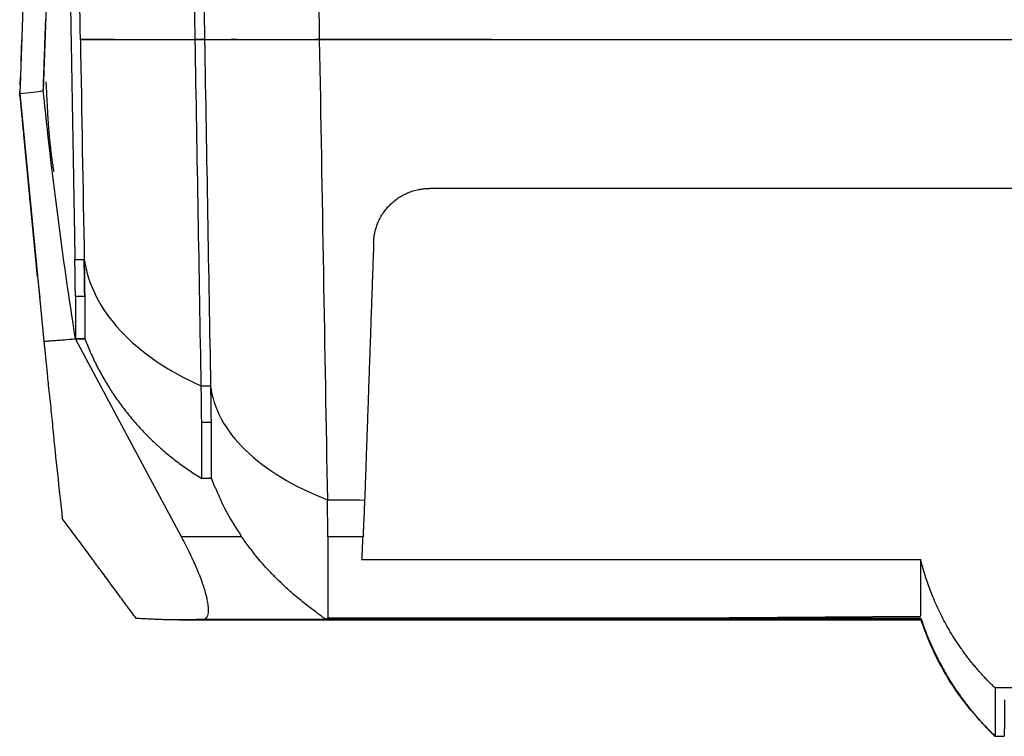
# Model space of a CAD drawing. Header units: millimetres. Extents: x 51 to 353, y -23 to 217.
# Tile 73 of 147: x 125 to 147, y 166 to 182. Entities that reach past the tile are written whole.
import ezdxf

# ---------------------------------------------------------------- set-up
doc = ezdxf.new("R2010")
doc.units = ezdxf.units.MM

msp = doc.modelspace()

# ---------------------------------------------------------------- linework, layer by layer
at = {"color": 7, "linetype": 'Continuous', "lineweight": 25}
for p, q in [((125.813, 189.614), (125.484, 180.193)), ((126.254, 187.964), (125.979, 180.092)), ((126.252, 187.92), (125.993, 180.505)), ((125.503, 180.73), (125.519, 181.19)), ((127.404, 181.19), (126.775, 181.19)), ((127.404, 181.19), (127.404, 181.19)), ((127.506, 181.19), (127.404, 181.19)), ((129.24, 181.19), (129.44, 181.19)), ((129.44, 181.19), (129.24, 181.19)), ((132.122, 181.19), (131.819, 181.19)), ((135.598, 181.19), (135.598, 181.19)), ((125.485, 180.218), (125.491, 180.389)), ((125.475, 179.981), (125.513, 179.597)), ((125.476, 179.969), (125.478, 180.023)), ((125.478, 180.022), (125.476, 179.981)), ((125.478, 180.027), (125.992, 174.708)), ((125.516, 179.608), (125.516, 179.597)), ((125.858, 176.093), (125.562, 179.145)), ((126.658, 176.461), (126.858, 176.461)), ((125.858, 176.093), (125.902, 175.641)), ((126.87, 175.669), (126.67, 175.669)), ((125.992, 174.708), (126.67, 174.762)), ((125.993, 174.701), (125.992, 174.708)), ((128.275, 171.762), (126.67, 174.762)), ((126.87, 174.762), (126.67, 174.762)), ((129.37, 173.748), (129.57, 173.748)), ((129.581, 172.961), (129.381, 172.961)), ((128.945, 170.51), (128.275, 171.762)), ((129.581, 171.762), (129.381, 171.762)), ((129.573, 171.797), (129.655, 171.579)), ((130.237, 170.51), (128.945, 170.51)), ((132.842, 170.509), (132.088, 170.508)), ((128.895, 168.724), (144.81, 168.724)), ((132.034, 168.733), (129.402, 168.733)), ((144.81, 168.74), (132.05, 168.74)), ((138.664, 168.761), (144.81, 168.801)), ((144.81, 168.762), (138.664, 168.762)), ((147.35, 167.261), (146.41, 167.261)), ((146.407, 166.223), (146.606, 166.223)), ((146.41, 166.223), (146.41, 166.224))]:
    msp.add_line(p, q, dxfattribs=at)
at = {"color": 8, "linetype": 'Continuous', "lineweight": 25}
for p, q in [((126.67, 174.762), (126.87, 174.762)), ((138.664, 168.762), (132.088, 168.762))]:
    msp.add_line(p, q, dxfattribs=at)
at = {"color": 7, "linetype": 'Continuous', "lineweight": 25}
for points, knots in [([(126.223, 201.362), (126.226, 201.214), (126.231, 200.919), (126.239, 200.477), (126.246, 200.037), (126.254, 199.599), (126.262, 199.163), (126.269, 198.729), (126.277, 198.297), (126.284, 197.867), (126.292, 197.439), (126.299, 197.013), (126.306, 196.589), (126.314, 196.167), (126.321, 195.748), (126.328, 195.33), (126.336, 194.914), (126.343, 194.501), (126.35, 194.089), (126.357, 193.68), (126.364, 193.272), (126.371, 192.867), (126.378, 192.464), (126.385, 192.063), (126.392, 191.663), (126.399, 191.266), (126.406, 190.871), (126.413, 190.479), (126.42, 190.088), (126.427, 189.699), (126.433, 189.312), (126.44, 188.928), (126.447, 188.545), (126.453, 188.165), (126.46, 187.787), (126.467, 187.41), (126.473, 187.036), (126.48, 186.664), (126.486, 186.294), (126.492, 185.926), (126.499, 185.56), (126.505, 185.197), (126.512, 184.835), (126.518, 184.475), (126.524, 184.118), (126.53, 183.762), (126.536, 183.409), (126.543, 183.058), (126.549, 182.708), (126.555, 182.361), (126.561, 182.016), (126.567, 181.673), (126.573, 181.332), (126.579, 180.993), (126.585, 180.656), (126.59, 180.321), (126.596, 179.988), (126.602, 179.657), (126.608, 179.329), (126.613, 179.002), (126.619, 178.677), (126.625, 178.355), (126.63, 178.034), (126.636, 177.715), (126.641, 177.399), (126.647, 177.084), (126.652, 176.772), (126.656, 176.564), (126.658, 176.461)], [0, 0, 0, 0, 0.017077, 0.034097, 0.051061, 0.067967, 0.084817, 0.101609, 0.118344, 0.135022, 0.151641, 0.168204, 0.184708, 0.201154, 0.217541, 0.233871, 0.250142, 0.266354, 0.282508, 0.298602, 0.314638, 0.330615, 0.346532, 0.36239, 0.378189, 0.393927, 0.409607, 0.425226, 0.440786, 0.456285, 0.471725, 0.487104, 0.502423, 0.517681, 0.532879, 0.548017, 0.563093, 0.578109, 0.593064, 0.607959, 0.622792, 0.637564, 0.652275, 0.666925, 0.681514, 0.696041, 0.710507, 0.724911, 0.739254, 0.753535, 0.767754, 0.781912, 0.796008, 0.810042, 0.824014, 0.837924, 0.851773, 0.865559, 0.879283, 0.892945, 0.906545, 0.920082, 0.933558, 0.946971, 0.960322, 0.97361, 0.986836, 1, 1, 1, 1]), ([(126.775, 181.19), (126.755, 182.367), (126.713, 184.782), (126.646, 188.573), (126.576, 192.608), (126.503, 196.784), (126.453, 199.643), (126.429, 201.053)], [0, 0, 0, 0, 0.184152, 0.377875, 0.581057, 0.793555, 1, 1, 1, 1]), ([(129.138, 198.466), (129.14, 198.384), (129.144, 198.118), (129.155, 197.485), (129.178, 196.199), (129.222, 193.639), (129.263, 191.297), (129.294, 189.512), (129.304, 188.969), (129.314, 188.382), (129.325, 187.751), (129.337, 187.077), (129.354, 186.091), (129.378, 184.752), (129.408, 183.021), (129.429, 181.82), (129.44, 181.19)], [0, 0, 0, 0, 0.013773, 0.044909, 0.10718, 0.231723, 0.4808, 0.509844, 0.541262, 0.575308, 0.611982, 0.651285, 0.693216, 0.784964, 0.887225, 1, 1, 1, 1]), ([(131.642, 196.187), (131.672, 194.489), (131.731, 191.094), (131.819, 186.088), (131.876, 182.823), (131.904, 181.19)], [0, 0, 0, 0, 0.333332, 0.666665, 1, 1, 1, 1]), ([(126.011, 181.014), (126.011, 181.016), (126.011, 181.02), (126.011, 181.03), (126.012, 181.041), (126.012, 181.054), (126.013, 181.07), (126.013, 181.087), (126.014, 181.107), (126.015, 181.128), (126.016, 181.152), (126.017, 181.178), (126.018, 181.214), (126.019, 181.261), (126.022, 181.321), (126.024, 181.387), (126.026, 181.458), (126.029, 181.534), (126.031, 181.588), (126.032, 181.615)], [0, 0, 0, 0, 0.046015, 0.091668, 0.13704, 0.182215, 0.227277, 0.272313, 0.317406, 0.362643, 0.408107, 0.453881, 0.500046, 0.584315, 0.667516, 0.750163, 0.832777, 0.915885, 1, 1, 1, 1]), ([(125.993, 180.505), (125.995, 180.554), (125.998, 180.653), (126.008, 180.928), (126.018, 181.226), (126.025, 181.408)], [0, 0, 0, 0, 0.2800217, 0.560012, 1, 1, 1, 1]), ([(126.775, 181.19), (126.778, 181.19), (126.785, 181.19), (126.796, 181.189), (126.809, 181.189), (126.823, 181.189), (126.839, 181.189), (126.857, 181.189), (126.875, 181.189), (126.895, 181.189), (126.917, 181.188), (126.939, 181.188), (126.962, 181.188), (126.987, 181.188), (127.012, 181.188), (127.038, 181.188), (127.066, 181.188), (127.094, 181.188), (127.122, 181.188), (127.152, 181.188), (127.182, 181.188), (127.212, 181.189), (127.244, 181.189), (127.275, 181.189), (127.307, 181.189), (127.34, 181.189), (127.373, 181.189), (127.406, 181.189), (127.439, 181.189), (127.473, 181.19), (127.601, 181.19), (127.844, 181.189), (128.185, 181.19), (128.482, 181.19), (128.721, 181.19), (128.931, 181.19), (129.083, 181.19), (129.161, 181.19), (129.206, 181.19), (129.228, 181.19), (129.24, 181.19)], [0, 0, 0, 0, 0.020905, 0.041544, 0.061917, 0.082026, 0.10187, 0.121452, 0.140772, 0.159831, 0.178628, 0.197165, 0.215442, 0.23346, 0.251219, 0.26872, 0.285963, 0.302948, 0.319675, 0.336145, 0.352359, 0.368316, 0.384017, 0.399462, 0.414651, 0.429585, 0.444264, 0.458687, 0.472856, 0.48677, 0.50043, 0.628649, 0.75047, 0.813641, 0.87537, 0.937734, 0.968901, 0.984481, 0.992271, 1, 1, 1, 1]), ([(126.775, 181.19), (126.779, 181.19), (126.785, 181.19), (126.798, 181.19), (126.813, 181.19), (126.83, 181.19), (126.85, 181.19), (126.871, 181.19), (126.895, 181.19), (126.92, 181.19), (126.948, 181.19), (126.978, 181.19), (127.059, 181.19), (127.216, 181.19), (127.497, 181.19), (127.841, 181.19), (128.152, 181.19), (128.385, 181.19), (128.518, 181.19), (128.654, 181.19), (128.794, 181.19), (128.939, 181.19), (129.087, 181.19), (129.189, 181.19), (129.24, 181.19)], [0, 0, 0, 0, 0.022853, 0.045663, 0.068436, 0.091179, 0.1139, 0.136605, 0.159301, 0.181995, 0.204695, 0.227408, 0.25014, 0.376031, 0.500341, 0.625674, 0.750387, 0.786502, 0.822403, 0.858127, 0.893712, 0.929194, 0.964611, 1, 1, 1, 1]), ([(129.44, 181.19), (129.453, 181.19), (129.477, 181.19), (129.554, 181.19), (129.658, 181.19), (129.795, 181.19), (129.961, 181.19), (130.154, 181.19), (130.376, 181.19), (130.63, 181.19), (130.958, 181.19), (131.371, 181.19), (131.729, 181.19), (131.904, 181.19)], [0, 0, 0, 0, 0.087135, 0.168876, 0.25014, 0.339141, 0.422554, 0.500454, 0.586986, 0.670283, 0.750417, 0.878131, 1, 1, 1, 1]), ([(129.44, 181.19), (129.442, 181.19), (129.447, 181.19), (129.457, 181.19), (129.469, 181.19), (129.482, 181.19), (129.498, 181.19), (129.515, 181.19), (129.534, 181.19), (129.556, 181.19), (129.579, 181.19), (129.604, 181.19), (129.631, 181.19), (129.708, 181.19), (129.861, 181.19), (130.141, 181.19), (130.487, 181.19), (130.832, 181.19), (131.14, 181.19), (131.345, 181.19), (131.514, 181.19), (131.641, 181.19), (131.771, 181.19), (131.86, 181.19), (131.904, 181.19)], [0, 0, 0, 0, 0.020951, 0.041864, 0.062744, 0.083599, 0.104433, 0.125252, 0.146061, 0.166868, 0.187677, 0.208494, 0.229325, 0.250176, 0.376078, 0.500422, 0.625628, 0.750309, 0.814338, 0.878073, 0.908719, 0.939238, 0.969657, 1, 1, 1, 1]), ([(130.142, 181.19), (130.113, 181.19), (130.023, 181.19), (130.018, 181.19), (130.015, 181.19)], [0, 0, 0, 0, 0.332866, 1, 1, 1, 1]), ([(131.904, 181.19), (132.176, 181.189), (132.704, 181.189), (133.476, 181.189), (134.204, 181.189), (134.889, 181.189), (135.529, 181.189), (136.677, 181.19), (138.289, 181.189), (140.421, 181.189), (142.514, 181.189), (144.404, 181.19), (146.048, 181.189), (147.463, 181.19), (148.405, 181.19), (148.876, 181.19)], [0, 0, 0, 0, 0.0480918, 0.0936706, 0.1366922, 0.1771138, 0.2148948, 0.2499969, 0.3803674, 0.4999986, 0.6268253, 0.7501606, 0.8336656, 0.9169857, 1, 1, 1, 1]), ([(131.904, 181.19), (132.162, 181.19), (132.669, 181.19), (133.415, 181.19), (134.135, 181.19), (134.827, 181.19), (135.492, 181.19), (136.655, 181.19), (138.281, 181.19), (140.388, 181.19), (142.489, 181.19), (144.347, 181.19), (145.983, 181.19), (147.399, 181.19), (148.373, 181.19), (148.876, 181.19)], [0, 0, 0, 0, 0.045692, 0.089773, 0.132244, 0.173104, 0.212355, 0.249997, 0.379001, 0.499999, 0.622346, 0.750161, 0.828013, 0.911291, 1, 1, 1, 1]), ([(135.598, 181.19), (135.384, 181.19), (134.947, 181.19), (134.279, 181.19), (133.584, 181.19), (132.862, 181.19), (132.372, 181.19), (132.122, 181.19)], [0, 0, 0, 0, 0.184561, 0.376841, 0.57684, 0.784559, 1, 1, 1, 1]), ([(125.979, 180.092), (125.979, 180.098), (125.979, 180.112), (125.98, 180.135), (125.981, 180.159), (125.982, 180.186), (125.983, 180.215), (125.984, 180.246), (125.985, 180.279), (125.986, 180.313), (125.988, 180.35), (125.989, 180.389), (125.99, 180.43), (125.992, 180.473), (125.994, 180.518), (125.995, 180.565), (125.997, 180.614), (125.999, 180.665), (126, 180.718), (126.002, 180.773), (126.004, 180.83), (126.006, 180.889), (126.009, 180.95), (126.01, 180.993), (126.011, 181.014)], [0, 0, 0, 0, 0.045476, 0.090945, 0.13641, 0.181869, 0.227324, 0.272775, 0.318224, 0.36367, 0.409114, 0.454557, 0.499999, 0.545441, 0.590884, 0.636329, 0.681775, 0.727223, 0.772675, 0.81813, 0.86359, 0.909054, 0.954524, 1, 1, 1, 1]), ([(126.035, 180.283), (126.035, 180.283), (126.034, 180.282), (126.044, 180.117), (126.058, 179.818), (126.074, 179.504), (126.095, 179.232), (126.112, 179.046), (126.132, 178.864), (126.151, 178.702), (126.169, 178.563), (126.185, 178.457), (126.197, 178.388), (126.206, 178.348), (126.207, 178.359), (126.208, 178.364)], [0, 0, 0, 0, 0.036968, 0.17556, 0.35608, 0.519157, 0.583235, 0.63919, 0.691413, 0.743465, 0.792137, 0.840267, 0.891638, 0.949406, 1, 1, 1, 1]), ([(125.484, 180.193), (125.483, 180.173), (125.481, 180.133), (125.475, 180.102), (125.472, 180.086)], [0, 0, 0, 0, 0.500508, 1, 1, 1, 1]), ([(125.478, 180.022), (125.478, 180.022), (125.478, 180.023), (125.477, 180.027), (125.477, 180.032), (125.476, 180.039), (125.475, 180.046), (125.475, 180.054), (125.474, 180.062), (125.474, 180.07), (125.473, 180.078), (125.473, 180.083), (125.472, 180.085)], [0, 0, 0, 0, 0.130559, 0.256721, 0.377289, 0.491225, 0.597676, 0.695974, 0.785628, 0.866302, 0.937792, 1, 1, 1, 1]), ([(125.478, 180.027), (125.572, 180.036), (125.739, 180.054), (125.905, 180.08), (125.979, 180.092)], [0, 0, 0, 0, 0.560991, 1, 1, 1, 1]), ([(125.562, 179.145), (125.557, 179.204), (125.548, 179.293), (125.54, 179.374), (125.535, 179.426), (125.532, 179.451), (125.521, 179.56), (125.516, 179.61), (125.516, 179.607)], [0, 0, 0, 0, 0.25, 0.375, 0.375, 0.5, 0.5, 1, 1, 1, 1]), ([(133.07, 176.832), (133.071, 176.848), (133.072, 176.881), (133.077, 176.93), (133.084, 176.978), (133.092, 177.027), (133.103, 177.074), (133.115, 177.122), (133.13, 177.168), (133.147, 177.215), (133.174, 177.282), (133.215, 177.368), (133.275, 177.466), (133.342, 177.554), (133.442, 177.665), (133.561, 177.764), (133.696, 177.846), (133.801, 177.897), (133.913, 177.938), (134.018, 177.965), (134.111, 177.98), (134.19, 177.988), (134.243, 177.989), (134.269, 177.99)], [0, 0, 0, 0, 0.028124, 0.056102, 0.083968, 0.111756, 0.139502, 0.16724, 0.195007, 0.222837, 0.250767, 0.317542, 0.38393, 0.442567, 0.500671, 0.630888, 0.691547, 0.75148, 0.815128, 0.878125, 0.919011, 0.959562, 1, 1, 1, 1]), ([(148.876, 177.99), (148.537, 177.99), (147.883, 177.99), (146.935, 177.99), (146.056, 177.99), (144.864, 177.99), (143.376, 177.99), (141.556, 177.99), (139.749, 177.99), (138.15, 177.99), (136.747, 177.99), (135.531, 177.99), (134.697, 177.99), (134.269, 177.99)], [0, 0, 0, 0, 0.069488, 0.134318, 0.194489, 0.250003, 0.37897, 0.5, 0.623658, 0.749996, 0.828648, 0.911982, 1, 1, 1, 1]), ([(133.07, 176.832), (133.064, 176.676), (133.054, 176.365), (133.037, 175.9), (133.021, 175.436), (133.005, 174.972), (132.989, 174.51), (132.973, 174.048), (132.957, 173.588), (132.941, 173.128), (132.925, 172.669), (132.909, 172.211), (132.893, 171.754), (132.882, 171.45), (132.877, 171.298)], [0, 0, 0, 0, 0.083241, 0.166494, 0.24976, 0.333042, 0.41634, 0.499655, 0.58299, 0.666345, 0.749723, 0.833123, 0.916549, 1, 1, 1, 1]), ([(126.67, 175.669), (126.67, 175.671), (126.67, 175.676), (126.669, 175.685), (126.669, 175.697), (126.669, 175.71), (126.668, 175.725), (126.668, 175.742), (126.667, 175.762), (126.667, 175.783), (126.666, 175.807), (126.666, 175.832), (126.665, 175.86), (126.665, 175.89), (126.664, 175.93), (126.663, 175.983), (126.662, 176.051), (126.661, 176.124), (126.66, 176.201), (126.66, 176.283), (126.659, 176.369), (126.658, 176.43), (126.658, 176.461)], [0, 0, 0, 0, 0.038423, 0.07667, 0.114788, 0.152825, 0.19083, 0.228854, 0.26695, 0.305172, 0.343573, 0.382207, 0.421127, 0.460382, 0.50002, 0.573303, 0.645404, 0.716653, 0.787392, 0.857971, 0.928732, 1, 1, 1, 1]), ([(126.87, 175.669), (126.869, 175.692), (126.867, 175.736), (126.864, 175.911), (126.861, 176.149), (126.859, 176.357), (126.858, 176.461)], [0, 0, 0, 0, 0.250074, 0.5, 0.749926, 1, 1, 1, 1]), ([(126.858, 176.461), (126.937, 175.924), (127.473, 174.873), (128.665, 174.059), (129.37, 173.748), (129.37, 173.748), (129.37, 173.748), (129.37, 173.748)], [0, 0, 0, 0, 0.5, 1, 1, 1, 1.000002, 1.000002, 1.000002, 1.000002]), ([(126.858, 176.461), (126.86, 176.244), (126.862, 176.059), (126.865, 175.854), (126.866, 175.797), (126.867, 175.733), (126.868, 175.715), (126.869, 175.687), (126.87, 175.676), (126.87, 175.669)], [0, 0, 0, 0, 0.5, 0.5, 0.75, 0.75, 0.875, 0.875, 1, 1, 1, 1]), ([(126.87, 175.669), (126.87, 175.655), (126.87, 175.64), (126.87, 175.61), (126.87, 175.567), (126.87, 175.47), (126.87, 175.289), (126.87, 174.986), (126.87, 174.825), (126.87, 174.762)], [0, 0, 0, 0, 0.03125, 0.03125, 0.0625, 0.125, 0.25, 0.5, 1, 1, 1, 1]), ([(125.992, 174.708), (126.012, 174.709), (126.069, 174.713), (126.182, 174.723), (126.342, 174.735), (126.511, 174.748), (126.624, 174.758), (126.67, 174.762)], [0, 0, 0, 0, 0.089368, 0.25, 0.5, 0.797085, 1, 1, 1, 1]), ([(125.992, 174.708), (125.998, 174.649), (126.013, 174.492), (126.038, 174.238), (126.064, 173.982), (126.088, 173.746), (126.111, 173.525), (126.138, 173.284), (126.162, 173.047), (126.207, 172.578), (126.281, 171.864), (126.352, 171.224), (126.387, 170.904)], [0, 0, 0, 0, 0.046633, 0.124982, 0.201438, 0.250011, 0.312513, 0.375015, 0.437514, 0.500013, 0.750005, 1, 1, 1, 1]), ([(125.993, 174.701), (125.996, 174.675), (126.002, 174.608), (126.009, 174.541), (126.013, 174.5)], [0, 0, 0, 0, 0.380533, 1, 1, 1, 1]), ([(126.87, 174.762), (126.906, 174.668), (126.944, 174.575), (127.026, 174.39), (127.069, 174.298), (127.16, 174.116), (127.209, 174.026), (127.31, 173.848), (127.363, 173.761), (127.473, 173.587), (127.531, 173.502), (127.65, 173.335), (127.712, 173.252), (127.841, 173.091), (127.907, 173.012), (128.043, 172.857), (128.114, 172.781), (128.257, 172.634), (128.331, 172.563), (128.482, 172.423), (128.56, 172.356), (128.717, 172.225), (128.797, 172.162), (128.96, 172.039), (129.043, 171.981), (129.21, 171.868), (129.295, 171.814), (129.381, 171.762)], [0, 0, 0, 0, 0.076923, 0.076923, 0.153846, 0.153846, 0.230769, 0.230769, 0.307692, 0.307692, 0.384615, 0.384615, 0.461538, 0.461538, 0.538462, 0.538462, 0.615385, 0.615385, 0.692308, 0.692308, 0.769231, 0.769231, 0.846154, 0.846154, 0.923077, 0.923077, 1, 1, 1, 1]), ([(129.381, 172.961), (129.381, 172.978), (129.379, 173.009), (129.377, 173.096), (129.376, 173.153), (129.374, 173.357), (129.372, 173.538), (129.37, 173.748)], [0, 0, 0, 0, 0.25, 0.25, 0.5, 0.5, 1, 1, 1, 1]), ([(129.57, 173.748), (129.572, 173.538), (129.574, 173.357), (129.576, 173.153), (129.577, 173.097), (129.579, 173.031), (129.579, 173.012), (129.58, 172.982), (129.581, 172.97), (129.581, 172.961)], [0, 0, 0, 0, 0.5, 0.5, 0.75, 0.75, 0.875, 0.875, 1, 1, 1, 1]), ([(129.381, 171.762), (129.381, 171.773), (129.381, 171.879), (129.381, 172.179), (129.381, 172.364), (129.381, 172.642), (129.381, 172.775), (129.381, 172.843), (129.381, 172.866), (129.381, 172.902), (129.381, 172.913), (129.381, 172.937), (129.382, 172.95), (129.381, 172.961)], [0, 0, 0, 0, 0.5, 0.5, 0.75, 0.875, 0.9375, 0.9375, 0.96875, 0.96875, 0.984375, 0.984375, 1, 1, 1, 1]), ([(129.581, 172.961), (129.581, 172.728), (129.581, 172.262), (129.581, 171.885), (129.581, 171.824), (129.581, 171.797)], [0, 0, 0, 0, 0.361884, 0.723767, 1, 1, 1, 1]), ([(129.663, 171.582), (129.728, 171.426), (129.886, 171.052), (130.107, 170.71), (130.237, 170.51)], [0, 0, 0, 0, 0.415258, 1, 1, 1, 1]), ([(132.088, 170.509), (132.088, 170.529), (132.088, 170.562), (132.086, 170.653), (132.086, 170.711), (132.083, 170.917), (132.08, 171.098), (132.077, 171.305)], [0, 0, 0, 0, 0.25, 0.25, 0.5, 0.5, 1, 1, 1, 1]), ([(132.877, 171.298), (132.876, 171.282), (132.875, 171.249), (132.872, 171.202), (132.87, 171.156), (132.868, 171.112), (132.867, 171.068), (132.865, 171.026), (132.862, 170.959), (132.858, 170.873), (132.853, 170.771), (132.849, 170.679), (132.846, 170.61), (132.844, 170.563), (132.843, 170.531), (132.842, 170.517), (132.842, 170.51)], [0, 0, 0, 0, 0.0395476, 0.0789812, 0.1183488, 0.1576985, 0.1970784, 0.2365368, 0.2761213, 0.387952, 0.4999244, 0.6287399, 0.7576906, 0.8383981, 0.9190309, 1, 1, 1, 1]), ([(127.971, 168.756), (127.909, 168.84), (127.782, 169.011), (127.588, 169.275), (127.386, 169.549), (127.186, 169.821), (126.984, 170.095), (126.777, 170.376), (126.576, 170.647), (126.444, 170.826), (126.387, 170.904)], [0, 0, 0, 0, 0.11749, 0.239972, 0.367471, 0.500001, 0.618548, 0.75, 0.891981, 1, 1, 1, 1]), ([(129.402, 168.733), (129.407, 168.734), (129.418, 168.735), (129.434, 168.738), (129.448, 168.744), (129.461, 168.751), (129.473, 168.76), (129.49, 168.779), (129.51, 168.813), (129.524, 168.874), (129.528, 168.951), (129.518, 169.076), (129.478, 169.267), (129.405, 169.496), (129.33, 169.694), (129.265, 169.851), (129.193, 170.012), (129.125, 170.156), (129.062, 170.285), (129.005, 170.397), (128.965, 170.473), (128.945, 170.51)], [0, 0, 0, 0, 0.021281, 0.042451, 0.063533, 0.084555, 0.105543, 0.126521, 0.187897, 0.24876, 0.310984, 0.373339, 0.49969, 0.620457, 0.684078, 0.748635, 0.81017, 0.87256, 0.9146, 0.957039, 1, 1, 1, 1]), ([(132.034, 168.733), (132.034, 168.734), (132.035, 168.734), (132.034, 168.736), (132.031, 168.739), (132.027, 168.743), (132.021, 168.748), (132.014, 168.754), (132.005, 168.761), (131.995, 168.77), (131.968, 168.79), (131.912, 168.832), (131.814, 168.904), (131.699, 168.991), (131.579, 169.084), (131.447, 169.191), (131.32, 169.3), (131.18, 169.425), (131.065, 169.534), (130.978, 169.62), (130.932, 169.666), (130.898, 169.702), (130.863, 169.738), (130.817, 169.787), (130.733, 169.878), (130.617, 170.01), (130.496, 170.158), (130.396, 170.287), (130.314, 170.399), (130.262, 170.474), (130.237, 170.51)], [0, 0, 0, 0, 0.0128552, 0.0257521, 0.0387066, 0.0517343, 0.0648506, 0.0780703, 0.0914084, 0.1048789, 0.118496, 0.1811542, 0.2499199, 0.3088414, 0.3749023, 0.4331959, 0.4998356, 0.5536635, 0.6247495, 0.6558494, 0.671525, 0.6871274, 0.7027724, 0.7184498, 0.7499618, 0.8173084, 0.8785697, 0.920647, 0.9611198, 1, 1, 1, 1]), ([(132.088, 170.508), (132.088, 170.218), (132.088, 169.964), (132.088, 169.528), (132.088, 169.346), (132.088, 169.056), (132.088, 168.947), (132.088, 168.838), (132.088, 168.811), (132.088, 168.784), (132.088, 168.777), (132.088, 168.771), (132.088, 168.769), (132.088, 168.767), (132.088, 168.767), (132.088, 168.767), (132.088, 168.767), (132.088, 168.766)], [0, 0, 0, 0, 0.25, 0.25, 0.5, 0.5, 0.75, 0.75, 0.875, 0.875, 0.9375, 0.9375, 0.96875, 0.96875, 0.984375, 0.984375, 1, 1, 1, 1]), ([(132.82, 170.019), (132.821, 170.041), (132.823, 170.084), (132.826, 170.15), (132.829, 170.218), (132.832, 170.288), (132.835, 170.36), (132.839, 170.434), (132.841, 170.484), (132.842, 170.509)], [0, 0, 0, 0, 0.141581, 0.283584, 0.42601, 0.568862, 0.712143, 0.855855, 1, 1, 1, 1]), ([(132.82, 170.019), (134.843, 170.02), (138.84, 170.02), (142.837, 170.019), (144.81, 170.019)], [0, 0, 0, 0, 0.5061485, 1, 1, 1, 1]), ([(144.81, 170.019), (144.81, 169.861), (144.811, 169.545), (144.81, 169.198), (144.811, 168.954), (144.81, 168.826), (144.81, 168.809), (144.81, 168.807)], [0, 0, 0, 0, 0.240585, 0.479503, 0.718263, 0.957019, 1, 1, 1, 1]), ([(146.41, 167.261), (146.384, 167.286), (146.331, 167.337), (146.254, 167.416), (146.179, 167.495), (146.105, 167.576), (146.033, 167.657), (145.963, 167.74), (145.894, 167.824), (145.827, 167.91), (145.762, 167.996), (145.699, 168.084), (145.637, 168.173), (145.577, 168.263), (145.518, 168.354), (145.461, 168.446), (145.391, 168.565), (145.31, 168.712), (145.221, 168.889), (145.137, 169.069), (145.059, 169.252), (144.988, 169.439), (144.922, 169.629), (144.862, 169.822), (144.828, 169.953), (144.81, 170.019)], [0, 0, 0, 0, 0.033685, 0.067296, 0.100842, 0.134335, 0.167783, 0.201198, 0.234589, 0.267967, 0.301343, 0.334726, 0.368127, 0.401558, 0.435029, 0.46855, 0.502134, 0.563367, 0.624755, 0.686362, 0.748256, 0.810501, 0.873163, 0.936308, 1, 1, 1, 1]), ([(129.402, 168.733), (129.356, 168.732), (129.263, 168.728), (129.123, 168.725), (128.983, 168.724), (128.841, 168.723), (128.698, 168.725), (128.555, 168.728), (128.41, 168.733), (128.265, 168.739), (128.118, 168.747), (128.02, 168.753), (127.971, 168.756)], [0, 0, 0, 0, 0.099604, 0.199296, 0.299075, 0.398941, 0.498896, 0.598939, 0.699071, 0.799292, 0.899601, 1, 1, 1, 1]), ([(132.088, 168.762), (132.088, 168.761), (132.088, 168.759), (132.084, 168.756), (132.078, 168.753), (132.072, 168.75), (132.067, 168.748), (132.063, 168.746), (132.06, 168.745), (132.059, 168.744), (132.055, 168.742), (132.052, 168.741), (132.05, 168.74)], [0, 0, 0, 0, 0.130437, 0.247922, 0.341214, 0.495448, 0.582137, 0.618881, 0.738597, 0.781845, 0.817029, 1, 1, 1, 1]), ([(144.818, 168.756), (144.863, 168.627), (144.956, 168.359), (145.134, 167.975), (145.319, 167.62), (145.497, 167.328), (145.664, 167.085), (145.818, 166.88), (146.008, 166.644), (146.202, 166.425), (146.342, 166.289), (146.41, 166.224)], [0, 0, 0, 0, 0.0760614, 0.1569506, 0.2366872, 0.3189243, 0.406131, 0.4990025, 0.5972397, 0.8058497, 1, 1, 1, 1]), ([(146.613, 167.009), (146.613, 166.991), (146.613, 166.955), (146.612, 166.904), (146.612, 166.855), (146.611, 166.807), (146.611, 166.761), (146.61, 166.717), (146.61, 166.675), (146.61, 166.635), (146.609, 166.597), (146.609, 166.56), (146.609, 166.525), (146.609, 166.493), (146.608, 166.462), (146.608, 166.433), (146.608, 166.406), (146.608, 166.381), (146.607, 166.357), (146.607, 166.336), (146.607, 166.316), (146.607, 166.298), (146.607, 166.282), (146.607, 166.268), (146.606, 166.256), (146.606, 166.246), (146.606, 166.238), (146.606, 166.231), (146.606, 166.226), (146.606, 166.223), (146.606, 166.223), (146.606, 166.223)], [0, 0, 0, 0, 0.0345067, 0.0690083, 0.1035051, 0.1379975, 0.172486, 0.2069708, 0.2414525, 0.2759312, 0.3104075, 0.3448818, 0.3793543, 0.4138254, 0.4482957, 0.4827653, 0.5172348, 0.5517044, 0.5861746, 0.6206458, 0.6551183, 0.6895925, 0.7240688, 0.7585476, 0.7930292, 0.8275141, 0.8620025, 0.896495, 0.9309918, 0.9654933, 1, 1, 1, 1])]:
    msp.add_open_spline(points, degree=3, knots=knots, dxfattribs=at)
for points in [[(129.24, 181.19), (129.141, 186.859), (129.038, 192.744), (128.933, 198.774)], [(126.775, 181.19), (126.803, 179.594), (126.831, 178.018), (126.858, 176.461)], [(129.37, 173.748), (129.327, 176.182), (129.284, 178.664), (129.24, 181.19)], [(129.44, 181.19), (129.484, 178.664), (129.527, 176.182), (129.57, 173.748)], [(131.904, 181.19), (131.963, 177.821), (132.021, 174.522), (132.077, 171.305)], [(125.472, 180.085), (125.474, 180.066), (125.476, 180.046), (125.478, 180.027)], [(126.67, 174.762), (126.392, 176.532), (126.161, 178.309), (125.979, 180.092)], [(126.67, 175.669), (126.67, 175.191), (126.67, 174.888), (126.67, 174.762)], [(129.57, 173.748), (129.625, 173.268), (130.137, 172.32), (131.352, 171.585), (132.077, 171.305)], [(132.077, 171.305), (132.343, 171.303), (132.61, 171.3), (132.877, 171.298)], [(132.05, 168.74), (132.044, 168.737), (132.039, 168.735), (132.034, 168.733)], [(132.088, 168.766), (132.088, 168.765), (132.088, 168.764), (132.088, 168.762)], [(146.41, 166.232), (146.042, 166.578), (145.393, 167.362), (144.964, 168.283), (144.81, 168.762)], [(144.81, 168.762), (144.81, 168.753), (144.81, 168.746), (144.81, 168.74)], [(146.41, 167.261), (146.41, 166.636), (146.41, 166.292), (146.41, 166.232)], [(146.41, 166.232), (146.41, 166.226), (146.41, 166.223), (146.41, 166.223)]]:
    msp.add_open_spline(points, degree=3, dxfattribs=at)

doc.saveas('drawing.dxf')
